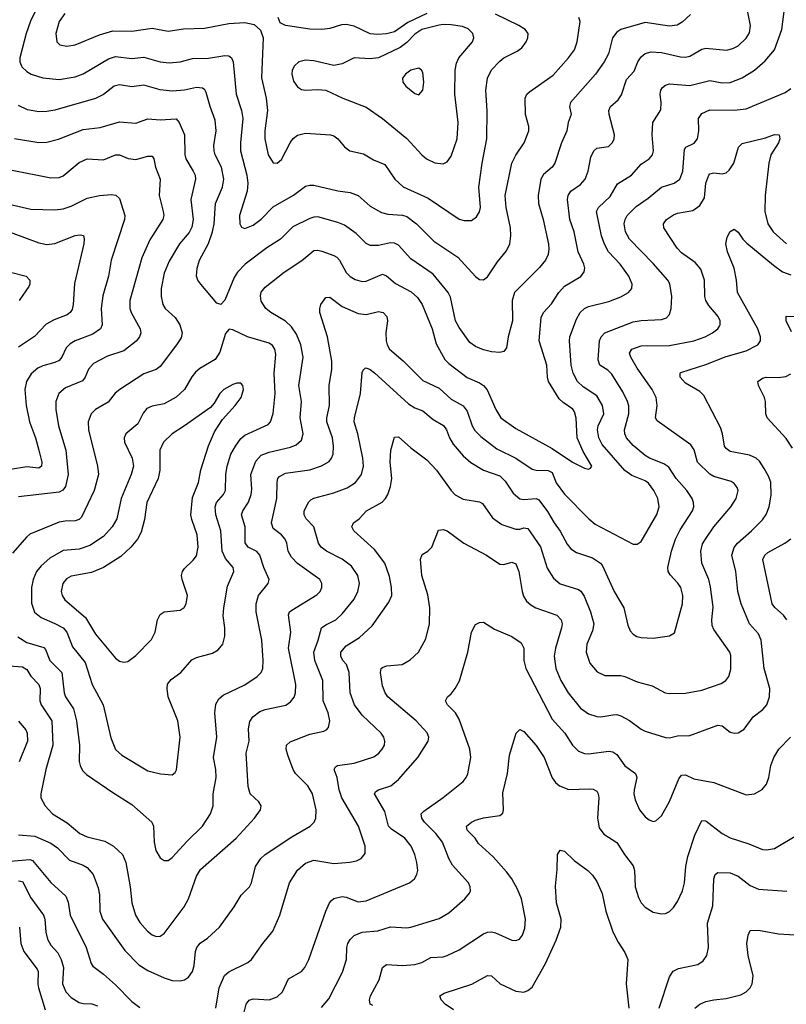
# Model space of a CAD drawing. Header units: inches. Extents: x 501419 to 657765, y 482282 to 547532.
# Tile 139 of 225: x 591335 to 595128, y 503529 to 508399. Entities that reach past the tile are written whole.
import ezdxf

# ---------------------------------------------------------------- set-up
doc = ezdxf.new("R2010")
doc.units = ezdxf.units.IN
doc.header["$MEASUREMENT"] = 0
doc.layers.add('A5590', color=7, linetype='Continuous')

msp = doc.modelspace()

# ---------------------------------------------------------------- linework, layer by layer
at = {"layer": 'A5590', "color": 6}
for points, elevation in [([(591283.6, 505203.6), (591350, 505197.8), (591370, 505184.4), (591391.1, 505151.1), (591429.9, 505109.9), (591436.5, 505090), (591435.4, 505030), (591441, 505010), (591494.2, 504930), (591499.8, 504810), (591464.5, 504690), (591439.9, 504570), (591440.4, 504550), (591461, 504510), (591497.8, 504470), (591570, 504426.8), (591633, 504373), (591670, 504356.6), (591756.3, 504336.3), (591799, 504310), (591843.9, 504270), (591860.8, 504230), (591881.5, 504110), (591890, 504030), (591908.8, 503970), (591930, 503934), (591968.3, 503890), (591990, 503872.9), (592010, 503864.3), (592030, 503865.4), (592050, 503878.8), (592149.4, 504010), (592169.9, 504050.2), (592210, 504162.4), (592230, 504195.5), (592406.1, 504350), (592497, 504450), (592526.4, 504490), (592529.6, 504510), (592518.2, 504530), (592475.9, 504570), (592465.7, 504605.7), (592456, 504770), (592471.2, 504830), (592468.2, 504891.8), (592473.3, 504926.7), (592488.9, 504951.1), (592523.6, 504976.4), (592550, 504986.5), (592651.4, 505008.5), (592675.9, 505024.1), (592692.9, 505047.1), (592699.8, 505070), (592701.3, 505110), (592666.1, 505290), (592677.4, 505370), (592665.4, 505454.6), (592670.2, 505470), (592681, 505479), (592806.1, 505553.9), (592821.4, 505570), (592830.9, 505590), (592830.6, 505610), (592819.8, 505630), (592710, 505709.2), (592679.6, 505739.6), (592663.9, 505770), (592657.6, 505810), (592649.2, 505830), (592631.3, 505851.3), (592590, 505881.5), (592580.9, 505910), (592607.6, 506030), (592608.6, 506111.4), (592613.3, 506130), (592621, 506139), (592650, 506155.5), (592770, 506172.6), (592828.5, 506191.5), (592865.9, 506214.1), (592878.4, 506230), (592885.8, 506250), (592887.7, 506290), (592882.9, 506330), (592855.6, 506410), (592854.2, 506430), (592867.7, 506490), (592866.5, 506590), (592879, 506670), (592880, 506710), (592857.4, 506830), (592820.5, 506950), (592819.9, 506970), (592825.8, 506990), (592850, 507024), (592870, 507025.8), (592930, 506981), (593010, 506946.2), (593050, 506940.8), (593110, 506956.3), (593133.3, 506950), (593151.8, 506930), (593154.6, 506910), (593147.3, 506850), (593147.7, 506810), (593152.7, 506790), (593164.9, 506770), (593232.2, 506712.2), (593330, 506614.1), (593410, 506575.7), (593470, 506522.6), (593530, 506489.2), (593550, 506463.2), (593573.7, 506390), (593587.7, 506367.7), (593617.1, 506337.1), (593696.4, 506276.4), (593790.7, 506230.7), (593870, 506175), (593890, 506170), (593950, 506168.5), (593970, 506159.1), (593990, 506107.6), (594030, 506052), (594150.3, 505930.3), (594182.8, 505902.8), (594370, 505805.3), (594390, 505804.5), (594410, 505817.6), (594488.3, 505951.7), (594499.2, 505990), (594493.3, 506030), (594472.4, 506070), (594445.8, 506105.8), (594430, 506117.7), (594363.7, 506143.7), (594328.5, 506168.5), (594217.8, 506297.8), (594201.1, 506330), (594193.2, 506370), (594197.8, 506390), (594225.1, 506450), (594219.4, 506490), (594190, 506538.7), (594122.5, 506582.5), (594094.6, 506610), (594072.9, 506650), (594063.1, 506690), (594055.3, 506810), (594057.9, 506830), (594090, 506918.1), (594108.9, 506951.1), (594130, 506970), (594150, 506979.6), (594250, 507004.6), (594310, 507028.2), (594347, 507050), (594363.6, 507070), (594365.8, 507090), (594348.6, 507130), (594305.4, 507190), (594249.1, 507250), (594227.9, 507287.9), (594214.3, 507330), (594189.5, 507450), (594198.2, 507470), (594256.3, 507523.7), (594293.3, 507586.7), (594362.2, 507630), (594410, 507683.7), (594448.9, 507711.1), (594466.8, 507730), (594471.4, 507750), (594463.9, 507830), (594467.4, 507890), (594506.7, 507953.3), (594509.5, 507990), (594503.7, 508030), (594507.3, 508050), (594516.1, 508063.9), (594530, 508075.8), (594550, 508081), (594650, 508074.2), (594750, 508098.4), (594810, 508086.4), (594850, 508087.8), (594910, 508111.8), (594970.6, 508149.4), (595024, 508196), (595069.7, 508250.3), (595105.3, 508350), (595122.5, 508477.5)], 3100), ([(591325.8, 505345.8), (591370, 505318.9), (591454.2, 505294.2), (591463.6, 505283.6), (591484, 505230), (591544.7, 505170), (591555.4, 505070), (591561.9, 505050), (591601.4, 504990), (591616.6, 504930), (591631.8, 504810), (591630, 504730), (591633.8, 504710), (591645.7, 504685.7), (591665.9, 504665.9), (591795.8, 504575.8), (591890, 504517.5), (591989.6, 504430), (591998, 504410), (591999.9, 504330), (592008.8, 504288.8), (592030, 504252.9), (592050, 504239.3), (592070, 504240.6), (592090, 504254.6), (592163.9, 504336.1), (592240.2, 504410), (592280, 504470), (592292.8, 504510), (592292.5, 504570), (592308, 504650), (592305.9, 504690), (592294.8, 504750), (592311.3, 504850), (592301.4, 504970), (592306.2, 505013.8), (592320.9, 505039.1), (592341.8, 505058.2), (592450, 505109.6), (592510.3, 505150), (592529.6, 505170), (592537.7, 505190), (592540.1, 505230), (592533.4, 505330), (592505, 505470), (592504.7, 505510), (592516.9, 505550), (592564, 505610), (592569.3, 505630), (592543.2, 505690), (592524.2, 505750), (592508.5, 505768.5), (592465.9, 505790), (592451, 505811), (592450.2, 505890), (592432.9, 505950), (592439.4, 505970), (592467.8, 506012.2), (592481.2, 506050), (592483.9, 506076.1), (592478.2, 506150), (592504.4, 506215.6), (592530, 506244.7), (592570, 506260.3), (592674.8, 506285.2), (592703.3, 506296.7), (592730, 506319.9), (592738.6, 506350), (592723.1, 506430), (592729.2, 506510), (592717.1, 506590), (592737.3, 506730), (592726.2, 506790), (592704.1, 506844.1), (592680.2, 506880.2), (592650, 506907.5), (592578, 506950), (592552.4, 506970), (592530, 507006.6), (592526.7, 507033.3), (592530, 507050.5), (592550, 507076.3), (592643.2, 507150), (592731.4, 507208.6), (592790, 507257.4), (592810, 507259.5), (592830, 507253.8), (592890, 507232.8), (592903.9, 507223.9), (592917.1, 507210), (592950, 507148.6), (592970, 507129.1), (592994.4, 507114.4), (593030, 507104), (593050, 507105.4), (593130, 507140.3), (593150, 507132.8), (593194.5, 507094.5), (593272.6, 507052.6), (593304.1, 507024.1), (593325.9, 506990), (593375.8, 506870), (593396.1, 506796.1), (593438.2, 506718.2), (593458, 506698), (593548.8, 506628.8), (593610, 506602.7), (593630, 506589.6), (593647.4, 506567.4), (593690.7, 506470), (593716.4, 506430), (593790, 506376.9), (593970, 506277.5), (594070, 506209.6), (594130, 506181.3), (594150, 506175.9), (594159.4, 506180.6), (594165.4, 506190), (594122.8, 506262.8), (594094, 506330), (594087.7, 506427.7), (594080, 506460), (594072.3, 506472.3), (594024.7, 506504.7), (594004.1, 506524.1), (593951.2, 506610), (593945.9, 506630), (593942.9, 506690), (593906.2, 506810), (593914.7, 506925.3), (593926.3, 506950), (593967.2, 506992.8), (594002.7, 507050), (594030, 507081), (594111.2, 507128.8), (594128.7, 507151.3), (594130.9, 507170), (594125.7, 507190), (594099.1, 507250), (594077.8, 507350), (594057.1, 507410), (594045.9, 507510), (594048.5, 507530), (594061.3, 507550), (594110, 507583.4), (594132.6, 507610), (594148.2, 507650), (594161.2, 507718.9), (594175.6, 507750), (594190, 507763), (594248.3, 507771.7), (594268.5, 507791.5), (594276.6, 507810), (594278.3, 507830), (594251.3, 507930), (594249.5, 507950.5), (594259, 507970), (594296.7, 508003.3), (594313.5, 508026.5), (594337.5, 508102.5), (594374.8, 508145.2), (594393.3, 508190), (594410, 508215.4), (594430, 508231.4), (594459.9, 508240.1), (594510, 508237.3), (594604.5, 508215.5), (594630, 508214), (594650, 508218.7), (594710, 508252.8), (594730, 508258.4), (594832.1, 508247.9), (594863.7, 508256.3), (594889.9, 508270), (594930, 508307), (594945.6, 508334.4), (594951.4, 508370), (594931.2, 508470)], 3200), ([(591414.7, 508445.3), (591388.2, 508391.8), (591366.8, 508330), (591336.4, 508210), (591336.2, 508190), (591346.5, 508166.5), (591370, 508142.8), (591392, 508130), (591450, 508112.2), (591530, 508102.5), (591610, 508116.6), (591650, 508131.6), (591774.7, 508205.3), (591810, 508217.3), (591890, 508207.4), (591950, 508213), (592030, 508190.4), (592074.4, 508185.6), (592130, 508190), (592190, 508207.3), (592270, 508208.5), (592350, 508221.9), (592370, 508219.5), (592382.9, 508210), (592391, 508190), (592406.2, 508030), (592432, 507950), (592440.1, 507910), (592427.2, 507790), (592427.6, 507750), (592458.9, 507630), (592464.4, 507590), (592460.3, 507550), (592423.6, 507430), (592425.1, 507390), (592433.5, 507373.5), (592450, 507365.9), (592490, 507382.8), (592530, 507411.8), (592590, 507473.7), (592689.7, 507530.3), (592750, 507575.2), (592770, 507580.6), (592790, 507579.9), (592910, 507552.9), (592970, 507544.7), (593009.6, 507529.6), (593070, 507476.6), (593125.9, 507445.9), (593156.7, 507436.7), (593230, 507432), (593250, 507426.1), (593298.2, 507390), (593383.8, 507303.8), (593503.6, 507223.6), (593590, 507129.2), (593610, 507114.6), (593630, 507111.7), (593650, 507126.3), (593698.9, 507201.1), (593743.7, 507256.3), (593760, 507290), (593765.3, 507330), (593763.2, 507370), (593741.5, 507470), (593736.6, 507530), (593770.6, 507690), (593790, 507728.6), (593831.8, 507790), (593853.6, 507850), (593853.7, 507870), (593837.4, 507930), (593835.5, 508010), (593843.7, 508030), (593857.1, 508042.9), (593975, 508125), (594051.3, 508210), (594079.9, 508250), (594093.4, 508290), (594107.9, 508390), (594101.9, 508410)], 3400), ([(591559.4, 508430), (591531, 508390), (591514.7, 508330), (591518.6, 508290), (591534.3, 508274.3), (591568.2, 508268.2), (591610, 508275.3), (591730, 508324.2), (591795.6, 508344.4), (591890, 508342), (591990, 508357.8), (592070, 508341.6), (592145.4, 508354.6), (592250, 508357.6), (592370, 508379.7), (592450, 508384.6), (592495.4, 508375.4), (592527, 508347), (592539.2, 508310), (592530.9, 508110.9), (592555.3, 508010), (592561.4, 507950), (592548.5, 507850), (592548.2, 507810), (592565.5, 507730), (592590, 507690.9), (592610, 507690.1), (592630, 507707.6), (592672.7, 507790), (592688.8, 507811.2), (592710, 507827.5), (592750, 507836.9), (592872.9, 507830), (592890, 507824.1), (592909.2, 507810), (592941.7, 507770), (592968.1, 507750), (593035.9, 507735.9), (593085.9, 507705.9), (593142.6, 507682.6), (593191.9, 507610), (593233, 507573), (593356.6, 507516.6), (593510, 507412.7), (593533.8, 507406.2), (593570, 507406.1), (593595.6, 507424.4), (593610, 507448.3), (593614.7, 507470), (593607.7, 507570), (593622.7, 507690), (593647.1, 507810), (593648.5, 507948.5), (593642.2, 508050), (593650.1, 508110), (593670, 508151.3), (593710, 508194.6), (593730, 508210.5), (593797.1, 508242.8), (593820.1, 508259.9), (593840.5, 508290), (593849.3, 508310), (593851.1, 508330), (593836.6, 508350), (593804.6, 508370), (593690, 508426.3)], 3500), ([(593349.9, 508430), (593255.1, 508384.9), (593190, 508339.5), (593150, 508328.3), (593105.3, 508325.3), (593070, 508329.2), (592990, 508367.5), (592950, 508374.5), (592927, 508373), (592870, 508355.6), (592830, 508350.1), (592770, 508352.1), (592649.7, 508369.7), (592624.1, 508384.1), (592614.6, 508410)], 3500), ([(594654.7, 508425.3), (594613.2, 508386.8), (594587.8, 508372.2), (594550, 508366.5), (594430, 508384.3), (594310, 508350), (594290, 508337.8), (594268.5, 508310), (594247.6, 508230), (594226.8, 508190), (594183.6, 508130), (594060.3, 507990), (594055.8, 507970), (594064.3, 507930), (594049.4, 507890.6), (594041.8, 507850), (594016, 507790), (593983.7, 507690), (593970, 507670), (593927.3, 507632.7), (593914, 507610), (593900.7, 507530), (593902.3, 507490), (593925.1, 507410), (593950.8, 507289.2), (593953.7, 507266.3), (593950, 507236.8), (593936.3, 507210), (593907.3, 507172.7), (593783.4, 507050), (593771.1, 507010), (593773.4, 506910), (593751.6, 506830), (593743.7, 506776.3), (593730, 506758.3), (593710, 506752.9), (593670, 506755.7), (593630, 506766.3), (593590, 506782.3), (593563, 506803), (593510, 506876.8), (593491.8, 506910), (593466.5, 507026.5), (593455.1, 507050), (593380.5, 507140.5), (593270, 507215.8), (593210, 507284.2), (593190, 507293.7), (593170, 507295.5), (593110, 507281.3), (593070, 507281.9), (593050, 507291.7), (593000.8, 507340.8), (592941.8, 507381.9), (592910, 507395.4), (592810, 507423.5), (592790, 507422.8), (592770, 507415.7), (592686, 507374), (592626.5, 507313.5), (592558.3, 507270), (592451.2, 507190), (592413.1, 507150), (592396.3, 507123.7), (592350, 507012.3), (592330, 506989.4), (592310, 506997.5), (592231.2, 507090), (592217.5, 507110), (592210.7, 507130.7), (592213.6, 507170), (592224.5, 507210), (592268.7, 507291.3), (592288.8, 507350), (592297.9, 507390), (592303.7, 507490), (592338.1, 507570), (592344.8, 507610), (592334.2, 507670), (592303.2, 507730), (592297.5, 507750), (592296.4, 507776.4), (592306.7, 507850), (592302.1, 507902.1), (592277.2, 507970), (592258.5, 508038.5), (592251.8, 508051.8), (592239.6, 508059.6), (592210, 508063.8), (592150, 508049.9), (592090, 508045.3), (592030, 508052.2), (591950, 508074.7), (591890, 508066.1), (591830, 508077.2), (591803.3, 508070), (591750, 508029.7), (591710, 508008.9), (591510, 507951.8), (591470, 507944.3), (591430, 507943.6), (591373.8, 507953.8), (591330, 507974.6)], 3300), ([(591330, 504367.4), (591410, 504360.2), (591490, 504326.3), (591523.2, 504303.2), (591581.3, 504241.3), (591650, 504216.5), (591670, 504205.2), (591698.4, 504170), (591723.8, 504103.9), (591730.3, 504070), (591731.1, 503990), (591745.7, 503950), (591854.9, 503794.9), (591924.5, 503724.5), (591970, 503695.9), (592050, 503659.1), (592090, 503646.7), (592130, 503644.6), (592150, 503649.8), (592170, 503662.1), (592190.6, 503690), (592199.4, 503720.6), (592205.7, 503790), (592211.7, 503810), (592228.8, 503831.2), (592263.9, 503856.1), (592323.3, 503910), (592396.7, 504010), (592431.8, 504068.2), (592473, 504110), (592482.5, 504130), (592502.2, 504210), (592527.6, 504250), (592550, 504270), (592682.4, 504357.6), (592772, 504410), (592791.6, 504430), (592800.2, 504450), (592801.8, 504490), (592783.8, 504570), (592760.7, 504610), (592700.4, 504670), (592687.7, 504690), (592661.7, 504761.7), (592654.2, 504790), (592654.9, 504810), (592673.1, 504826.9), (592770, 504865), (592839.6, 504880.4), (592853.3, 504886.7), (592862.5, 504897.5), (592869.2, 504930.8), (592860.7, 504970), (592837, 505030), (592834.9, 505130), (592795.9, 505230), (592789.8, 505270), (592812.8, 505330), (592829.3, 505390), (592850, 505406.3), (592899.3, 505430), (592930, 505459.3), (592990, 505532.9), (593008.2, 505570), (593015.9, 505610), (593008.6, 505650), (592976.4, 505696.4), (592931.1, 505731.1), (592853, 505770), (592827, 505790), (592813.9, 505810), (592791.3, 505890), (592752.6, 505930), (592742.1, 505950), (592743.6, 505970), (592766.2, 506013.8), (592776.1, 506023.9), (592790, 506031.5), (592890, 506058.3), (592956.2, 506083.8), (592996.1, 506110), (593026.6, 506150), (593035.7, 506190), (593033.7, 506230), (593008.5, 506350), (592990.9, 506410), (592991.8, 506430), (593020.8, 506550), (593030, 506654.4), (593033.9, 506666.1), (593044.6, 506675.4), (593050, 506677.3), (593070, 506667.9), (593090, 506651.6), (593258.3, 506498.3), (593290, 506479.5), (593330, 506463.5), (593381.6, 506421.6), (593431.4, 506391.4), (593447.2, 506370), (593461.3, 506330), (593479.2, 506299.2), (593530, 506240.8), (593567.8, 506207.8), (593630, 506171.5), (593710, 506142.3), (593736.4, 506116.4), (593776.8, 506056.8), (593809.6, 506029.6), (593830, 506025), (593890, 506030.7), (593903.8, 506023.8), (593946.9, 505966.9), (593979.2, 505910), (594009.7, 505869.7), (594044, 505804), (594061.8, 505781.8), (594090, 505763), (594170, 505736.6), (594209.5, 505710), (594218.2, 505698.1), (594276.1, 505570), (594324.1, 505490), (594344.2, 505404.2), (594356.1, 505376.1), (594370, 505358.8), (594388.1, 505348.1), (594410, 505342.6), (594470, 505339.7), (594549.6, 505350.4), (594574.6, 505365.4), (594614.4, 505510), (594616.1, 505550), (594605.5, 505590), (594592.2, 505612.2), (594552.9, 505652.9), (594543.6, 505670), (594542.5, 505690), (594560, 505770), (594580.4, 505830), (594603.7, 505876.3), (594663.9, 505970), (594670, 505989.9), (594669.2, 506010), (594661.7, 506030), (594636.4, 506070), (594582.9, 506130), (594546.1, 506186.1), (594522.7, 506202.7), (594450.6, 506230), (594430, 506243.8), (594370, 506292.3), (594337.8, 506330), (594329.4, 506350), (594328, 506370), (594348.6, 506450), (594348.3, 506488.3), (594342.4, 506510), (594318.9, 506558.9), (594265.1, 506645.1), (594245.7, 506665.7), (594205.3, 506690), (594196.6, 506716.6), (594204.6, 506810), (594212.1, 506830), (594230, 506850.4), (594370, 506905.1), (594410, 506911.6), (594510, 506915.6), (594535.8, 506924.2), (594550, 506941), (594557.9, 506970), (594562.4, 507030), (594551.9, 507091.9), (594542.5, 507110), (594470, 507193.2), (594352.6, 507312.6), (594332.2, 507350), (594326.5, 507390), (594330.6, 507410), (594341.5, 507430), (594385, 507475), (594444.6, 507515.4), (594510, 507569.9), (594574, 507590), (594601.1, 507610), (594616, 507650), (594623.9, 507756.1), (594631.3, 507768.7), (594672.4, 507787.6), (594688.2, 507810), (594695.8, 507850), (594694.1, 507910), (594710, 507935.7), (594750, 507953.3), (594870, 507951.8), (594930, 507958.1), (595121.7, 508038.3), (595150, 508058)], 3000), ([(591310, 507811.4), (591430, 507792), (591470, 507793.8), (591527.3, 507807.3), (591650, 507856.5), (591733.6, 507866.4), (591830, 507894.3), (591910, 507887), (591970, 507908.4), (592030, 507903.8), (592109.1, 507909.1), (592124.5, 507890), (592150.6, 507830), (592152, 507731.9), (592157.3, 507710), (592193.6, 507650), (592203.2, 507630), (592205.9, 507610), (592182.3, 507510), (592193.2, 507410), (592187.3, 507372.7), (592173.1, 507346.9), (592125.7, 507290), (592075, 507205), (592050, 507145), (592035.7, 507070), (592036.1, 507030), (592043.7, 506990), (592055.1, 506970), (592105.3, 506925.3), (592127.2, 506890), (592139.2, 506850), (592134, 506826), (592111.9, 506790), (592030, 506682.9), (592010, 506669), (591950, 506647), (591830.2, 506569.8), (591808.3, 506551.7), (591772.8, 506507.2), (591710.4, 506470), (591689.6, 506450), (591674.7, 506410), (591675.3, 506370), (591720.2, 506190), (591724.6, 506150), (591703.5, 506070), (591641.1, 505938.9), (591630, 505927.4), (591610, 505920.1), (591560.8, 505919.2), (591530, 505912.9), (591385.9, 505854.1), (591370, 505841.6), (591299.8, 505760.2)], 3200), ([(592305.7, 503510), (592322.8, 503610), (592349, 503671), (592370.8, 503689.2), (592464.1, 503735.9), (592482.4, 503750), (592538.5, 503830), (592587.3, 503890), (592623.1, 503970), (592670.9, 504130), (592710, 504191.4), (592750, 504226), (592790, 504240.8), (592890, 504225.3), (592969, 504231), (593001.4, 504238.6), (593025.5, 504250), (593044.9, 504275.1), (593044.7, 504310), (593012.1, 504410), (592929.7, 504549.7), (592916.3, 504590), (592905.5, 504650), (592891, 504690), (592897.1, 504702.9), (592907.9, 504710), (592990, 504720.9), (593086.9, 504753.1), (593111.4, 504770), (593129.1, 504790), (593139.6, 504810), (593142.5, 504830), (593137.4, 504850), (593124, 504870), (593030, 504958.3), (592991.8, 505010), (592970.7, 505070), (592965.3, 505170), (592951.6, 505210), (592934, 505230), (592924.1, 505250), (592923.4, 505270), (592950, 505301.8), (593016.8, 505343.2), (593080, 505400), (593162.3, 505517.7), (593175.8, 505550), (593175.5, 505590), (593165.5, 505645.5), (593142.3, 505710), (593090, 505778.3), (592988, 505870), (592979.1, 505890), (592986.9, 505910), (593014.7, 505930), (593051.8, 505970), (593127.9, 506012.1), (593145.8, 506030), (593157.3, 506050), (593170.5, 506090), (593175.9, 506130), (593168.4, 506210), (593171, 506269), (593190, 506333.6), (593210, 506336.2), (593270, 506281.2), (593350, 506221.4), (593397.1, 506170), (593469.7, 506069.7), (593490, 506048.1), (593530, 506026.5), (593610, 506013.9), (593625.4, 506005.4), (593674.1, 505934.1), (593721.2, 505901.2), (593790, 505879.6), (593810, 505879.6), (593830, 505886.1), (593850, 505882.3), (593912.1, 505792.1), (593945.8, 505685.8), (593975.9, 505635.9), (594010, 505608.5), (594100.1, 505580.1), (594111.9, 505571.9), (594128, 505548), (594160, 505470), (594175.9, 505410), (594170, 505376), (594141.7, 505310), (594138.4, 505270), (594156.8, 505216.8), (594192.8, 505172.8), (594230, 505155.4), (594310, 505155.4), (594330, 505150.7), (594390, 505124.2), (594463.7, 505103.7), (594529.3, 505069.3), (594550, 505066.2), (594630, 505068.4), (594710, 505082.6), (594805.1, 505114.9), (594829.3, 505130.7), (594844.3, 505150), (594853.8, 505186.2), (594853.7, 505253.7), (594849.1, 505270), (594770, 505382), (594761.7, 505401.7), (594759, 505430), (594766.3, 505493.7), (594753.5, 505593.5), (594745.6, 505630), (594709.5, 505710), (594705, 505770), (594713.5, 505806.5), (594727.5, 505830), (594770.3, 505890), (594853.6, 505990), (594880.2, 506030), (594889.5, 506069.5), (594885.1, 506085.1), (594870, 506104.7), (594854.6, 506114.6), (594770, 506139.4), (594750, 506150.1), (594689.4, 506210), (594672.1, 506272.1), (594656.3, 506296.3), (594490, 506414.9), (594481.3, 506430), (594489.7, 506490), (594484.6, 506530), (594464.1, 506570), (594390, 506675.3), (594358.1, 506730), (594352.2, 506750), (594363.3, 506770), (594410, 506784.9), (594550, 506787.9), (594670, 506810.2), (594726.1, 506830), (594763.7, 506850), (594789.9, 506870), (594797.5, 506882.5), (594801.4, 506890), (594800.2, 506910), (594790.2, 506930), (594744.5, 506984.5), (594730.3, 507010), (594725.6, 507030), (594724, 507110), (594705.5, 507165.5), (594677.7, 507197.7), (594610, 507246.5), (594588.2, 507268.2), (594522, 507370), (594520.6, 507390), (594536, 507410), (594570, 507433.8), (594590, 507442.5), (594665.5, 507454.5), (594700.1, 507479.8), (594722.7, 507517.3), (594730, 507590.2), (594744.5, 507630), (594750, 507636.2), (594770, 507641.6), (594810, 507637.2), (594830, 507641.3), (594846.1, 507653.9), (594869.1, 507690), (594891.9, 507768.1), (594910, 507787.4), (595024.6, 507815.4), (595070, 507831.2), (595092, 507830), (595096.4, 507810), (595090, 507790.5), (595052.1, 507730), (595041.2, 507690), (595022.7, 507530), (595021.4, 507450), (595037.2, 507390), (595063.5, 507350), (595128.7, 507290)], 2900), ([(591290, 507656.3), (591490, 507616.3), (591530, 507617.8), (591550, 507626.9), (591630, 507692.9), (591670, 507710), (591750, 507706.4), (591810, 507729.9), (591830, 507730.2), (591872.5, 507712.5), (591910, 507707.6), (591970, 507724.6), (591984.7, 507724.7), (591990, 507723.6), (591998.5, 507710), (592006.9, 507670), (592030.6, 507610), (592024.9, 507530), (592045.7, 507450), (592047.8, 507430), (592043.3, 507410), (591980, 507310), (591939.2, 507220.8), (591881.1, 507010), (591880.9, 506970), (591887, 506950), (591931.9, 506870), (591934.4, 506850), (591928.6, 506830), (591911.4, 506808.6), (591850, 506760.3), (591770, 506735), (591701, 506699), (591675, 506670), (591659.5, 506630), (591646.9, 506613.1), (591562.6, 506577.4), (591529.4, 506550.6), (591514.5, 506510), (591514.3, 506470), (591527.3, 506390), (591563.4, 506270), (591575.9, 506150), (591561.9, 506090), (591548.4, 506071.6), (591530, 506062.3), (591330, 506038.6)], 3100), ([(591190, 507508.5), (591390, 507462.1), (591510, 507458.5), (591550, 507462.7), (591590, 507476.2), (591670, 507516.4), (591730, 507528.9), (591790, 507535.1), (591810.5, 507530.5), (591830, 507513.9), (591856.3, 507430), (591853.3, 507410), (591787.2, 507210), (591775, 507130), (591746.7, 507033.3), (591738.5, 506970), (591743.9, 506890), (591734.8, 506870), (591696.5, 506843.5), (591610.4, 506810), (591584.7, 506795.2), (591564.9, 506775.1), (591543.4, 506730), (591530, 506713.9), (591510, 506703), (591450, 506687), (591424.9, 506675.1), (591392.2, 506647.8), (591368.8, 506610), (591360.8, 506570), (591367.8, 506490), (591384.3, 506410), (591414.2, 506330), (591430.9, 506270), (591444.4, 506210), (591444, 506190), (591430, 506181.4), (591370, 506186.6), (591290, 506174.8)], 3000), ([(592441.3, 503470), (592455.7, 503530), (592470.3, 503549.7), (592490, 503556.4), (592570, 503550), (592610, 503565.1), (592635.9, 503590), (592665.7, 503654.3), (592730, 503690.1), (592745.6, 503710), (592766, 503750), (592850.6, 503989.4), (592867.9, 504030), (592877.7, 504042.3), (592890, 504051.6), (592930, 504061.3), (592950, 504058.7), (593010, 504035.5), (593050, 504040.5), (593264.3, 504130), (593288.6, 504150), (593300.1, 504170), (593304.4, 504190), (593300.4, 504230), (593289.6, 504270), (593271.7, 504310), (593240, 504350), (593174.4, 504394.4), (593159.6, 504410), (593141.6, 504481.6), (593090.3, 504570), (593098.1, 504581.9), (593110.7, 504589.3), (593170.9, 504609.1), (593210, 504641.3), (593305.9, 504750), (593356.7, 504830), (593360.2, 504850), (593352, 504872), (593297, 504930), (593156, 505050), (593142.9, 505070), (593130, 505103.2), (593120.7, 505170), (593124.2, 505190), (593130, 505194.9), (593150, 505202), (593227.5, 505210), (593267.9, 505232.1), (593308.6, 505270), (593344.4, 505335.6), (593362.4, 505410), (593364.4, 505490), (593354.2, 505554.2), (593324.9, 505650), (593318.8, 505730), (593327.1, 505752.9), (593354.3, 505770), (593373.8, 505790), (593406.6, 505873.4), (593430, 505877), (593450, 505870.1), (593532.1, 505810), (593644.3, 505750), (593710, 505705.8), (593730, 505704.3), (593770, 505715.1), (593790, 505707.1), (593805, 505670), (593820.7, 505570), (593828, 505548), (593843.3, 505523.3), (593864.2, 505504.2), (593889.6, 505489.6), (593993.1, 505453.1), (594015, 505430), (594018.8, 505410), (594016.3, 505390), (593985.9, 505290), (593979.2, 505250), (593987.6, 505190), (594013, 505130), (594048.7, 505070), (594110, 504993.8), (594150, 504965.2), (594190, 504951.5), (594210, 504950.2), (594270, 504960.9), (594290, 504961.5), (594310, 504956.1), (594353.1, 504933.1), (594409.9, 504889.9), (594430, 504879.8), (594530, 504848.2), (594550, 504846.9), (594590, 504856.6), (594650, 504857.7), (594790, 504909.1), (594810, 504905.5), (594850, 504874.4), (594870, 504869.1), (594890, 504872), (594919.4, 504890), (594964.4, 504950), (595012.4, 504987.6), (595031, 505010), (595045.3, 505050), (595046.9, 505090), (595019.2, 505190), (595003.9, 505330), (594990, 505361.4), (594946.1, 505410), (594904.5, 505510), (594888.3, 505570), (594878.9, 505670), (594858.6, 505750), (594870, 505787.5), (594886, 505810), (594956.5, 505870), (595010, 505924.7), (595029, 505951), (595043.8, 505990), (595052.6, 506047.3), (595050.7, 506110.7), (595040.5, 506140.5), (595019.2, 506179.2), (594994.8, 506214.8), (594978.9, 506230), (594945.4, 506245.4), (594850, 506263.5), (594830, 506278.1), (594823.1, 506290), (594812.7, 506350), (594802.3, 506382.3), (594720.6, 506540.6), (594700.3, 506560.3), (594630, 506601.2), (594603, 506630), (594602.7, 506650), (594606.9, 506653.1), (594730, 506692.9), (594830, 506733.3), (594930, 506761.5), (594987.6, 506790), (594999.6, 506810), (595000.4, 506830), (594986.5, 506870), (594886.1, 507050), (594882.2, 507110), (594870.6, 507170), (594837.5, 507250), (594829.5, 507290), (594836.1, 507323.9), (594850, 507350.5), (594870, 507362.7), (594890, 507347.9), (594912.9, 507313), (594933, 507293), (595065.4, 507185.4), (595110, 507152.5), (595150, 507136.6)], 2800), ([(591287.9, 507347.9), (591430, 507294.4), (591470, 507286.3), (591510, 507291.4), (591610, 507331.4), (591635.3, 507335.3), (591651.8, 507331.8), (591655.2, 507315.2), (591652.6, 507290), (591606.3, 507093.7), (591600.3, 506990), (591595, 506965), (591585.7, 506950), (591570, 506939.1), (591505.6, 506914.4), (591466.5, 506893.5), (591408, 506832), (591330, 506779.2)], 2900), ([(591290, 507150), (591367.7, 507130), (591385, 507110), (591385.9, 507090), (591381, 507079), (591332.4, 507010)], 2800), ([(595154.5, 506854.5), (595127, 506910), (595127.1, 506932.9), (595170, 506930.5)], 2700), ([(595159.5, 506279.5), (595127.3, 506327.3), (595033.3, 506430), (595026.7, 506450), (595025, 506510), (595020.1, 506530), (594989.9, 506590), (594987.2, 506610), (595010, 506626.4), (595028.2, 506630), (595090, 506629.4), (595126.2, 506633.8), (595150, 506646.6)], 2700), ([(595131.3, 505430), (595114.2, 505454.2), (595070.6, 505490.6), (595058.7, 505510), (595011.7, 505728.3), (595021.1, 505750), (595036.2, 505763.8), (595120.1, 505810), (595150, 505831.6)], 2700), ([(592827.9, 503512.1), (592864.3, 503555.7), (592933.2, 503686.8), (592951.9, 503750), (592953.5, 503810), (592959, 503830), (592970.3, 503849.7), (592990, 503868.7), (593030, 503884.6), (593107.8, 503892.2), (593170, 503912.2), (593250, 503906.8), (593270, 503909.6), (593410, 503953.6), (593458.8, 503981.2), (593537.8, 504050), (593560.9, 504079.1), (593565.4, 504090), (593563.8, 504110), (593555.3, 504130), (593477.4, 504217.4), (593459.3, 504250), (593426.6, 504330), (593394.2, 504374.2), (593338.9, 504430), (593325.3, 504450), (593321.8, 504470), (593335.3, 504484.7), (593430, 504552.1), (593529.2, 504630.8), (593544.9, 504650), (593551.7, 504668.3), (593567.8, 504750), (593563.2, 504790), (593510, 504939.7), (593490.9, 504970), (593452.2, 505010), (593442.7, 505030), (593451.2, 505050), (593470, 505064.8), (593490.1, 505089.9), (593510.6, 505129.4), (593552.5, 505270), (593571.2, 505368.8), (593590, 505406.9), (593610, 505417.6), (593630, 505418.8), (593684.4, 505384.4), (593770, 505347.8), (593816.7, 505316.7), (593830, 505290), (593830.2, 505230), (593839.9, 505190), (593970, 504938.2), (594032.4, 504870), (594070, 504810), (594100.8, 504780.8), (594129.1, 504769.1), (594150, 504767.3), (594250, 504781.2), (594270, 504777.9), (594290, 504763.6), (594330, 504708.2), (594381.9, 504670), (594388.7, 504650), (594374.9, 504590), (594373.7, 504570), (594379.7, 504539.7), (594402.2, 504490), (594430, 504456.7), (594450, 504440.5), (594470, 504432.8), (594483.1, 504436.9), (594510, 504461.1), (594550, 504531.3), (594596.9, 504643.1), (594610, 504662.7), (594630, 504662.9), (594670, 504643.3), (594770, 504625.6), (594930, 504564.6), (594970.4, 504569.6), (595008.1, 504591.9), (595030, 504618.1), (595042.3, 504650), (595050.8, 504710), (595066.4, 504750), (595090.7, 504790), (595148.8, 504850)], 2700), ([(591329.1, 504929.1), (591365.8, 504885.8), (591372, 504870), (591373.8, 504830), (591332.5, 504727.5)], 3000), ([(593082.8, 503522.8), (593069.4, 503530), (593066.3, 503550), (593070.4, 503570), (593113.8, 503650), (593129.9, 503710), (593150, 503725.4), (593230, 503721.3), (593290, 503725.2), (593324.5, 503735.5), (593370, 503759.4), (593430, 503763.9), (593450, 503769.5), (593510, 503797.3), (593630, 503877.5), (593650, 503885.9), (593670, 503887), (593690, 503881.7), (593770, 503846.1), (593790, 503844.9), (593808.5, 503851.5), (593823.7, 503870), (593834.8, 503905.2), (593838.3, 503950), (593818.5, 504050), (593798.5, 504098.5), (593769.8, 504149.8), (593744.2, 504184.2), (593678.1, 504258.1), (593604.5, 504324.5), (593588.4, 504350), (593550, 504390), (593546.4, 504410), (593569.9, 504430), (593590, 504439.4), (593630, 504451.5), (593710, 504462.6), (593725.6, 504474.4), (593729.2, 504490.7), (593726.2, 504573.8), (593749.5, 504669.5), (593759, 504761), (593791.5, 504870), (593810, 504887.2), (593830, 504878.7), (593890, 504808.2), (593930, 504750), (593968.9, 504648.9), (593986.1, 504626.1), (594005.9, 504610), (594051.4, 504591.4), (594153.8, 504593.8), (594172, 504592), (594190, 504583.1), (594197.8, 504570), (594200, 504550), (594194.5, 504450), (594201.9, 504401.9), (594224.6, 504370), (594289.3, 504329.3), (594326.9, 504270), (594370, 504213.3), (594376.7, 504190), (594380, 504110), (594396.3, 504056.3), (594409.6, 504030), (594430, 504008.6), (594470, 503985.1), (594510, 503976.7), (594530, 503978.3), (594550, 503987.1), (594570, 504007), (594590, 504037.9), (594614.3, 504090), (594624.5, 504130), (594630.5, 504210), (594640.2, 504259.8), (594675, 504365), (594710, 504438.5), (594730, 504436.3), (594810, 504372.7), (594850, 504352.6), (594943.1, 504323.1), (595010, 504294.8), (595030, 504292), (595070, 504300), (595188, 504370)], 2600), ([(593481.8, 503501.8), (593440.4, 503530), (593420.1, 503550), (593413.5, 503570), (593435.6, 503584.4), (593572.5, 503627.5), (593650, 503671.1), (593670, 503668.8), (593712.3, 503630), (593790, 503593.8), (593830, 503588.7), (593850, 503596.3), (593870, 503613.1), (593937, 503730), (593990, 503845.2), (594013.4, 503910), (594014.7, 503950), (593990.8, 504030), (593986.5, 504113.5), (593995.1, 504195.1), (593995.4, 504270), (594010, 504290.2), (594030, 504286.7), (594079.1, 504239.1), (594146.4, 504190), (594170, 504166.8), (594190, 504136), (594217.1, 504077.1), (594234.4, 503990), (594270, 503887.2), (594295.6, 503835.6), (594330, 503785.1), (594344, 503750), (594336.2, 503630), (594349, 503510)], 2500), ([(591270, 504235.2), (591385.3, 504245.3), (591399.2, 504239.2), (591490, 504130.4), (591563.9, 504063.9), (591574.5, 504034.5), (591585.4, 503970), (591663.7, 503810), (591689, 503730), (591697.8, 503717.8), (591750, 503678.3), (591810, 503624.8), (591890, 503542.9), (591930, 503513.2)], 2900), ([(594499.5, 503510), (594550, 503663.8), (594567.9, 503692.1), (594594.3, 503705.7), (594690, 503724.9), (594716.7, 503743.3), (594735.6, 503770), (594743.4, 503810), (594738.5, 503930), (594764.5, 504015.5), (594769, 504150), (594775.5, 504170), (594790, 504181), (594850, 504179.2), (594890, 504162.4), (594950, 504116.1), (594990, 504098.3), (595130, 504088.8)], 2500), ([(591330, 504139.7), (591350, 504135.4), (591390, 504054.6), (591453.2, 503970), (591459.8, 503950), (591464.9, 503884.9), (591472.2, 503850), (591490, 503820.5), (591523.7, 503783.7), (591541.3, 503750), (591551.8, 503710), (591546.8, 503630), (591564.4, 503590), (591590, 503562.9), (591630, 503536.8), (591650, 503531.9), (591691.5, 503531.5), (591720.3, 503520.3)], 2800), ([(591334.8, 503910), (591341.4, 503830), (591355.5, 503790), (591422.3, 503702.3), (591426.7, 503690), (591424.7, 503630), (591428.7, 503610), (591461.8, 503501.8)], 2700), ([(594675.9, 503510), (594700.1, 503530), (594730, 503541.8), (594770, 503551), (594830, 503557), (594903.9, 503576.1), (594929.9, 503590), (594948.7, 503610), (594959.6, 503630), (594964.3, 503670), (594940, 503770), (594933, 503830), (594938.8, 503870), (594950, 503893.3), (594990, 503895.6), (595090, 503876.6), (595170, 503872.7)], 2400)]:
    msp.add_lwpolyline(points, dxfattribs=dict(at, elevation=elevation))
for points, elevation in [([(593430, 508375.3), (593410, 508371.5), (593325.5, 508350), (593290, 508327.9), (593250, 508286), (593218.1, 508261.9), (593110, 508210.9), (593070, 508206), (592990, 508210), (592930, 508180.8), (592890, 508172), (592790, 508196.2), (592750, 508199.6), (592717.1, 508190), (592694.7, 508170), (592684, 508150), (592681.2, 508130), (592690, 508095.6), (592710, 508066.5), (592730, 508054.1), (592750, 508050.6), (592810, 508053.9), (592850, 508050.8), (592933.3, 508010), (593050, 507967), (593130, 507910), (593251.4, 507811.4), (593324.3, 507730), (593347.8, 507710), (593390, 507690.5), (593430, 507686.8), (593450, 507696), (593470, 507723.6), (593499.5, 507810), (593504, 507890), (593488.1, 508030), (593489.8, 508150), (593496.6, 508183.4), (593508.2, 508210), (593575, 508290), (593581.9, 508310), (593576.8, 508330), (593553.7, 508353.7), (593525.4, 508365.4), (593470, 508373.8)], 3600), ([(593310, 508159), (593270, 508149.6), (593243.3, 508130), (593229.7, 508110), (593231.3, 508090), (593245.8, 508070), (593290, 508033.8), (593310, 508027.4), (593329.9, 508050.1), (593334.6, 508090), (593330, 508137.8), (593323.1, 508150)], 3700), ([(592371.8, 506868.2), (592353.3, 506846.7), (592326, 506754), (592301.7, 506718.3), (592226.9, 506673.1), (592205.1, 506654.9), (592187.4, 506632.6), (592150.9, 506569.1), (592110, 506532.4), (592050, 506499), (591990, 506487.5), (591964.5, 506475.5), (591946.6, 506453.4), (591919.8, 506400.2), (591861.2, 506350), (591852.9, 506330), (591853.9, 506310), (591891.3, 506230), (591898, 506190), (591887.5, 506150), (591837, 506030), (591816, 505930), (591792.4, 505890), (591750, 505841.8), (591682.7, 505797.3), (591630, 505780.5), (591550, 505773.8), (591484.9, 505735.1), (591442.1, 505697.9), (591419, 505670), (591401.5, 505630), (591393.1, 505590), (591393.3, 505513.3), (591408.9, 505468.9), (591441.4, 505441.4), (591510, 505412.4), (591550.4, 505390), (591568.1, 505370), (591596.6, 505296.6), (591659.4, 505219.4), (591693.9, 505110), (591747.8, 505010), (591786.6, 504846.6), (591810, 504789.5), (591840.7, 504760.7), (591970, 504683.5), (592031.6, 504668.4), (592090, 504663.2), (592105.4, 504674.6), (592110.9, 504689), (592129.2, 504850), (592118.4, 504930), (592070.7, 505050), (592064.4, 505090), (592067.4, 505112.6), (592084.1, 505135.9), (592133, 505170), (592187.1, 505232.9), (592210, 505243.7), (592290, 505265.6), (592317.5, 505282.5), (592339.8, 505310), (592350.8, 505349.2), (592351.1, 505390), (592342.6, 505450), (592345, 505490), (592363.4, 505596.6), (592395.4, 505670), (592391.9, 505690), (592353.8, 505733.8), (592337.7, 505770), (592331.2, 505871.2), (592306.1, 505950), (592302.5, 505990), (592309.7, 506010), (592344.1, 506050), (592353.8, 506070), (592355.9, 506150), (592362.4, 506190), (592380.4, 506250), (592402.3, 506290), (592430, 506327.1), (592450, 506343.5), (592563.9, 506396.1), (592576.9, 506410), (592589.7, 506450.3), (592599.1, 506550), (592593.6, 506650), (592602.3, 506742.3), (592597.6, 506770), (592586.6, 506786.6), (592570, 506798.8), (592461.8, 506830), (592390, 506865.2)], 3300), ([(592410, 506601), (592390, 506594.3), (592345.6, 506570), (592325.3, 506550), (592297.6, 506502.4), (592279.6, 506480.4), (592150.8, 506389.2), (592089, 506351), (592046.7, 506310), (592028.3, 506270), (592027.9, 506170), (592020, 506130), (591965, 506010), (591953.2, 505926.8), (591936.1, 505863.9), (591918.2, 505830), (591885.8, 505790), (591836.1, 505743.9), (591750.2, 505689.8), (591690, 505664.4), (591590, 505647.1), (591566.3, 505633.7), (591549.1, 505610), (591541.2, 505570), (591546, 505550), (591559, 505530), (591661.7, 505441.7), (591710, 505359.9), (591810, 505240.2), (591830, 505226), (591850, 505220.6), (591870, 505224.4), (591910, 505253.9), (591987.5, 505332.6), (592005.6, 505370), (592016.9, 505430), (592030, 505456.2), (592050, 505470.1), (592130, 505478.3), (592148.7, 505491.2), (592159.4, 505510), (592165.1, 505550), (592138.6, 505630), (592136.1, 505650), (592141, 505670), (592150, 505683.9), (592194.4, 505725.6), (592210, 505747.4), (592218.1, 505790), (592212.6, 505850), (592186.5, 505926.5), (592182.7, 505950), (592190, 506036), (592220.4, 506110), (592231.6, 506171.6), (592269, 506291), (592298.9, 506361.1), (592338.2, 506421.8), (592402, 506490), (592431.8, 506530), (592442.9, 506570), (592438.9, 506590), (592430, 506600.6)], 3400)]:
    msp.add_lwpolyline(points, close=True, dxfattribs=dict(at, elevation=elevation))

doc.saveas('drawing.dxf')
